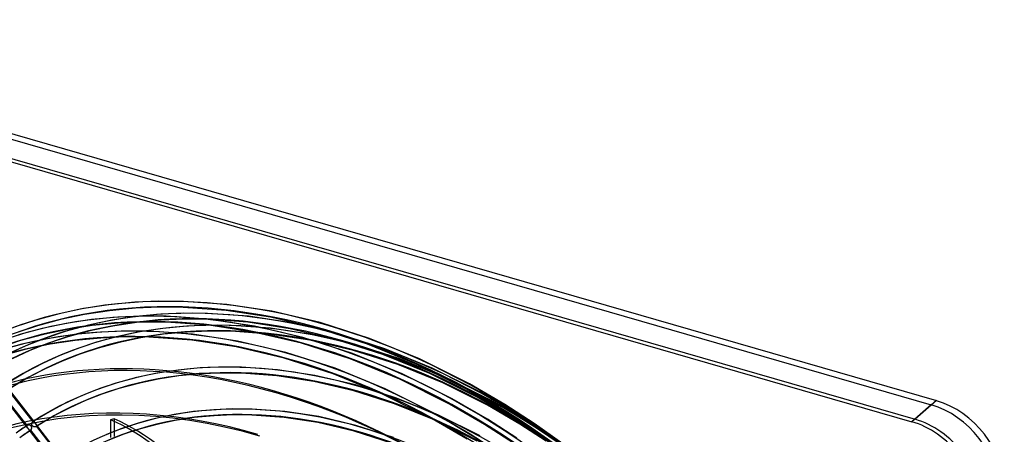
# Model space of a CAD drawing. Header units: millimetres. Extents: x -192 to 186, y -241 to 236.
# Tile 87 of 87: x -66 to 186, y 129 to 235. Entities that reach past the tile are written whole.
import ezdxf

# ---------------------------------------------------------------- set-up
doc = ezdxf.new("R2010")
doc.units = ezdxf.units.MM
doc.layers.add('MAIN-1', color=7, linetype='Continuous')
doc.layers.add('MAIN-2', color=7, linetype='Continuous')

msp = doc.modelspace()

# ---------------------------------------------------------------- linework, layer by layer
at = {"layer": 'MAIN-1'}
for p, q in [((-168.87, 234.95), (168.87, 137.45)), ((-174.37, 230.18), (163.37, 132.68)), ((-173.51, 229.07), (162.51, 132.07)), ((168.87, 137.45), (163.37, 132.68)), ((-62.26, 132.08), (-62.26, 132.08)), ((-62.26, 132.08), (-62.26, 132.08)), ((-62.26, 132.08), (-62.26, 132.08)), ((-62.26, 132.08), (-62.26, 132.08)), ((-62.26, 132.08), (-62.26, 132.08)), ((-62.26, 132.08), (-62.26, 132.08))]:
    msp.add_line(p, q, dxfattribs=at)
for centre, major_axis, start_param, end_param in [((-0.5, -0.43), (106.05, -122.46), 0.713724, 3.466968), ((-4.75, -4.11), (-100.49, 116.04), -0.857072, 0), ((168.87, 120.12), (-13.09, 15.12), -2.427868, -0.857072), ((162.51, 114.75), (13.09, -15.12), 0.713724, 2.284521), ((163.37, 115.36), (13.09, -15.12), 0.713724, 2.284521)]:
    msp.add_ellipse(centre, major_axis=major_axis, ratio=0.75, start_param=start_param, end_param=end_param, dxfattribs=at)
at = {"layer": 'MAIN-2'}
for p, q in [((-168.51, 233.4), (167.51, 136.4)), ((-42.85, 161.99), (-49.31, 161)), ((-36.15, 162.62), (-42.85, 161.99)), ((-30.04, 162.88), (-36.15, 162.62)), ((-30.01, 161.36), (-36.05, 161.1)), ((-23.75, 162.85), (-30.04, 162.88)), ((-23.79, 161.32), (-30.01, 161.36)), ((-12.84, 160.55), (-23.79, 161.32)), ((-12.67, 162.06), (-23.75, 162.85)), ((-1.17, 160.31), (-12.67, 162.06)), ((-55.53, 159.69), (-61.5, 158.07)), ((-49.31, 161), (-55.53, 159.69)), ((-49.03, 159.5), (-55.17, 158.21)), ((-42.66, 160.47), (-49.03, 159.5)), ((-40.55, 158.81), (-47.25, 158.18)), ((-36.05, 161.1), (-42.66, 160.47)), ((-35.93, 158.96), (-42.1, 158.03)), ((-34.44, 159.07), (-40.55, 158.81)), ((-29.53, 159.57), (-35.93, 158.96)), ((-28.16, 159.04), (-34.44, 159.07)), ((-23.67, 159.82), (-29.53, 159.57)), ((-17.07, 158.25), (-28.16, 159.04)), ((-17.64, 159.79), (-23.67, 159.82)), ((-7.08, 159.03), (-17.64, 159.79)), ((-1.45, 158.82), (-12.84, 160.55)), ((3.87, 157.37), (-7.08, 159.03)), ((10.8, 155.94), (-1.45, 158.82)), ((11.21, 157.41), (-1.17, 160.31)), ((-61.5, 158.07), (-66.77, 156.33)), ((-61.06, 156.61), (-66.25, 154.89)), ((-55.17, 158.21), (-61.06, 156.61)), ((-53.71, 157.19), (-59.93, 155.88)), ((-48.04, 156.77), (-53.75, 155.23)), ((-47.25, 158.18), (-53.71, 157.19)), ((-47.06, 156.66), (-53.43, 155.69)), ((-42.1, 158.03), (-48.04, 156.77)), ((-41.82, 156.53), (-47.68, 155.29)), ((-40.45, 157.29), (-47.06, 156.66)), ((-35.74, 157.45), (-41.82, 156.53)), ((-34.41, 157.55), (-40.45, 157.29)), ((-29.43, 158.05), (-35.74, 157.45)), ((-28.21, 157.51), (-34.41, 157.55)), ((-23.65, 158.3), (-29.43, 158.05)), ((-22.92, 156.52), (-29.01, 155.94)), ((-17.24, 156.74), (-28.21, 157.51)), ((-17.7, 158.26), (-23.65, 158.3)), ((-17.31, 156.76), (-22.92, 156.52)), ((-7.26, 157.52), (-17.7, 158.26)), ((-11.53, 156.72), (-17.31, 156.76)), ((-5.85, 155.01), (-17.24, 156.74)), ((-5.57, 156.5), (-17.07, 158.25)), ((-1.51, 156.01), (-11.53, 156.72)), ((3.58, 155.87), (-7.26, 157.52)), ((6.81, 153.59), (-5.57, 156.5)), ((15.67, 154.6), (3.87, 157.37)), ((23.85, 153.35), (11.21, 157.41)), ((-59.93, 155.88), (-65.9, 154.26)), ((-59.57, 154.4), (-65.46, 152.8)), ((-53.43, 155.69), (-59.57, 154.4)), ((-53.75, 155.23), (-58.77, 153.56)), ((-53.3, 153.77), (-58.26, 152.13)), ((-51.65, 154.36), (-58.11, 153.38)), ((-47.68, 155.29), (-53.3, 153.77)), ((-44.95, 155), (-51.65, 154.36)), ((-40.55, 153.86), (-45.99, 152.38)), ((-38.84, 155.26), (-44.95, 155)), ((-38.81, 153.74), (-44.85, 153.48)), ((-34.89, 155.05), (-40.55, 153.86)), ((-32.56, 155.23), (-38.84, 155.26)), ((-32.61, 153.7), (-38.81, 153.74)), ((-29.01, 155.94), (-34.89, 155.05)), ((-28.82, 154.43), (-34.62, 153.55)), ((-21.64, 152.93), (-32.61, 153.7)), ((-21.47, 154.44), (-32.56, 155.23)), ((-22.82, 155), (-28.82, 154.43)), ((-17.27, 155.24), (-22.82, 155)), ((-9.97, 152.69), (-21.47, 154.44)), ((-11.57, 155.2), (-17.27, 155.24)), ((-1.67, 154.49), (-11.57, 155.2)), ((6.4, 152.13), (-5.85, 155.01)), ((8.61, 152.93), (-1.67, 154.49)), ((8.9, 154.42), (-1.51, 156.01)), ((15.26, 153.13), (3.58, 155.87)), ((20.13, 151.79), (8.9, 154.42)), ((23.33, 151.92), (10.8, 155.94)), ((27.72, 150.73), (15.67, 154.6)), ((-65.46, 152.8), (-70.65, 151.08)), ((-64.33, 152.07), (-70.3, 150.45)), ((-63.61, 151.67), (-68.27, 149.56)), ((-58.11, 153.38), (-64.33, 152.07)), ((-57.83, 151.88), (-63.97, 150.59)), ((-58.77, 153.56), (-63.61, 151.67)), ((-58.26, 152.13), (-63.02, 150.26)), ((-51.46, 152.85), (-57.83, 151.88)), ((-44.85, 153.48), (-51.46, 152.85)), ((-45.99, 152.38), (-50.78, 150.8)), ((-40.19, 152.37), (-45.54, 150.92)), ((-34.62, 153.55), (-40.19, 152.37)), ((-10.25, 151.2), (-21.64, 152.93)), ((2, 148.31), (-10.25, 151.2)), ((2.41, 149.78), (-9.97, 152.69)), ((18.93, 148.11), (6.4, 152.13)), ((19.45, 149.54), (6.81, 153.59)), ((19.72, 150.32), (8.61, 152.93)), ((27.21, 149.3), (15.26, 153.13)), ((31.6, 148.11), (20.13, 151.79)), ((35.99, 146.74), (23.33, 151.92)), ((36.62, 148.13), (23.85, 153.35)), ((-63.97, 150.59), (-69.86, 148.99)), ((-63.02, 150.26), (-67.6, 148.18)), ((-55.39, 148.99), (-59.82, 146.98)), ((-50.78, 150.8), (-55.39, 148.99)), ((-50.26, 149.36), (-54.8, 147.59)), ((-45.54, 150.92), (-50.26, 149.36)), ((15.05, 145.73), (2.41, 149.78)), ((32.23, 144.31), (19.45, 149.54)), ((31.07, 146.68), (19.72, 150.32)), ((39.28, 144.36), (27.21, 149.3)), ((39.9, 145.75), (27.72, 150.73)), ((-59.82, 146.98), (-64.08, 144.76)), ((-54.8, 147.59), (-59.15, 145.61)), ((14.53, 144.29), (2, 148.31)), ((31.6, 142.92), (18.93, 148.11)), ((42.55, 141.99), (31.07, 146.68)), ((43.19, 143.38), (31.6, 148.11)), ((48.66, 140.4), (35.99, 146.74)), ((49.39, 141.74), (36.62, 148.13)), ((-64.08, 144.76), (-69.64, 141.41)), ((-59.15, 145.61), (-63.34, 143.43)), ((-30.51, 144.46), (-35.73, 143.36)), ((-25.08, 145.29), (-30.51, 144.46)), ((-24.9, 143.77), (-30.23, 142.96)), ((-19.46, 145.82), (-25.08, 145.29)), ((-19.36, 144.3), (-24.9, 143.77)), ((-14.24, 146.04), (-19.46, 145.82)), ((-14.21, 144.52), (-19.36, 144.3)), ((-8.87, 146), (-14.24, 146.04)), ((-8.92, 144.48), (-14.21, 144.52)), ((0.17, 143.82), (-8.92, 144.48)), ((0.34, 145.34), (-8.87, 146)), ((9.6, 142.39), (0.17, 143.82)), ((9.89, 143.88), (0.34, 145.34)), ((20.22, 141.46), (9.89, 143.88)), ((27.2, 139.11), (14.53, 144.29)), ((27.83, 140.5), (15.05, 145.73)), ((45.01, 137.92), (32.23, 144.31)), ((51.36, 138.32), (39.28, 144.36)), ((52.08, 139.67), (39.9, 145.75)), ((-63.34, 143.43), (-68.69, 140.21)), ((-40.74, 142), (-45.17, 140.54)), ((-35.73, 143.36), (-40.74, 142)), ((-35.37, 141.88), (-40.3, 140.54)), ((-30.23, 142.96), (-35.37, 141.88)), ((19.82, 139.99), (9.6, 142.39)), ((30.78, 138.08), (20.22, 141.46)), ((44.28, 136.58), (31.6, 142.92)), ((54.03, 136.26), (42.55, 141.99)), ((54.78, 137.59), (43.19, 143.38)), ((58.42, 136.48), (49.39, 141.74)), ((-63.53, 130.37), (-70.55, 139.42)), ((-63.73, 131.1), (-70.08, 139.28)), ((-61.69, 131.74), (-68.85, 140.97)), ((-68.65, 140.24), (-62.29, 132.05)), ((-49.42, 138.87), (-53.51, 137.02)), ((-45.17, 140.54), (-49.42, 138.87)), ((-44.65, 139.1), (-48.83, 137.47)), ((-40.3, 140.54), (-44.65, 139.1)), ((30.26, 136.64), (19.82, 139.99)), ((39.88, 132.77), (27.2, 139.11)), ((40.61, 134.11), (27.83, 140.5)), ((57.62, 135.19), (48.66, 140.4)), ((60.76, 134.62), (52.08, 139.67)), ((-53.51, 137.02), (-57.44, 134.97)), ((-48.83, 137.47), (-52.84, 135.64)), ((40.82, 132.34), (30.26, 136.64)), ((41.45, 133.73), (30.78, 138.08)), ((53.22, 131.38), (44.28, 136.58)), ((54.02, 132.67), (45.01, 137.92)), ((59.96, 133.32), (51.36, 138.32)), ((62.29, 131.45), (54.03, 136.26)), ((63.1, 132.75), (54.78, 137.59)), ((65.91, 131.63), (58.42, 136.48)), ((167.51, 136.4), (162.51, 132.07)), ((-57.44, 134.97), (-62.26, 132.08)), ((-56.7, 133.64), (-61.4, 130.82)), ((-52.84, 135.64), (-56.7, 133.64)), ((-26.12, 133.87), (-30.91, 132.87)), ((-21.16, 134.63), (-26.12, 133.87)), ((-16.01, 135.12), (-21.16, 134.63)), ((-15.91, 133.6), (-20.97, 133.12)), ((-11.18, 135.32), (-16.01, 135.12)), ((-11.15, 133.8), (-15.91, 133.6)), ((-6.2, 135.28), (-11.18, 135.32)), ((-6.25, 133.76), (-11.15, 133.8)), ((2.01, 133.16), (-6.25, 133.76)), ((2.18, 134.67), (-6.2, 135.28)), ((10.88, 133.35), (2.18, 134.67)), ((49.62, 128.86), (40.61, 134.11)), ((52.11, 128.41), (41.45, 133.73)), ((65.04, 130.37), (57.62, 135.19)), ((67.89, 129.99), (60.76, 134.62)), ((-63.7, 131.12), (-64.14, 130.82)), ((-63.8, 131), (-63.81, 130.98)), ((-63.81, 130.98), (-63.81, 130.95)), ((-63.79, 131.02), (-63.8, 131)), ((-63.78, 131.04), (-63.79, 131.02)), ((-63.77, 131.06), (-63.78, 131.04)), ((-63.75, 131.08), (-63.77, 131.06)), ((-63.73, 131.1), (-63.75, 131.08)), ((-63.72, 131.1), (-63.73, 131.1)), ((-63.71, 131.11), (-63.72, 131.11)), ((-63.72, 131.11), (-63.72, 131.1)), ((-63.7, 131.12), (-63.71, 131.12)), ((-63.71, 131.12), (-63.71, 131.11)), ((-63.67, 131.14), (-63.7, 131.12)), ((-63.7, 131.12), (-63.7, 131.12)), ((-63.64, 131.16), (-63.67, 131.14)), ((-63.61, 131.17), (-63.64, 131.16)), ((-63.57, 131.18), (-63.61, 131.17)), ((-63.54, 131.19), (-63.57, 131.18)), ((-63.5, 131.2), (-63.54, 131.19)), ((-63.46, 131.21), (-63.5, 131.2)), ((-63.42, 131.21), (-63.46, 131.21)), ((-63.38, 131.22), (-63.42, 131.21)), ((-63.34, 131.22), (-63.38, 131.22)), ((-63.29, 131.22), (-63.34, 131.22)), ((-63.25, 131.21), (-63.29, 131.22)), ((-63.21, 131.21), (-63.25, 131.21)), ((-63.16, 131.2), (-63.21, 131.21)), ((-63.12, 131.2), (-63.16, 131.2)), ((-63.08, 131.18), (-63.12, 131.2)), ((-63.03, 131.17), (-63.08, 131.18)), ((-62.99, 131.16), (-63.03, 131.17)), ((-62.95, 131.14), (-62.99, 131.16)), ((-62.91, 131.12), (-62.95, 131.14)), ((-62.87, 131.1), (-62.91, 131.12)), ((-62.83, 131.07), (-62.87, 131.1)), ((-62.8, 131.05), (-62.83, 131.07)), ((-62.76, 131.02), (-62.8, 131.05)), ((-62.73, 130.99), (-62.76, 131.02)), ((-62.7, 130.95), (-62.73, 130.99)), ((-62.52, 131.57), (-62.51, 131.61)), ((-62.52, 131.53), (-62.52, 131.57)), ((-62.52, 131.49), (-62.52, 131.53)), ((-62.52, 131.44), (-62.52, 131.49)), ((-62.52, 131.4), (-62.52, 131.44)), ((-62.52, 131.36), (-62.52, 131.4)), ((-62.52, 131.32), (-62.52, 131.36)), ((-62.51, 131.28), (-62.52, 131.32)), ((-62.51, 131.61), (-62.5, 131.65)), ((-62.5, 131.24), (-62.51, 131.28)), ((-62.5, 131.65), (-62.49, 131.69)), ((-62.49, 131.2), (-62.5, 131.24)), ((-62.49, 131.69), (-62.48, 131.73)), ((-62.48, 131.16), (-62.49, 131.2)), ((-62.48, 131.73), (-62.47, 131.76)), ((-62.46, 131.12), (-62.48, 131.16)), ((-62.47, 131.76), (-62.46, 131.8)), ((-62.46, 131.8), (-62.44, 131.83)), ((-62.44, 131.08), (-62.46, 131.12)), ((-62.44, 131.83), (-62.43, 131.87)), ((-62.42, 131.04), (-62.44, 131.08)), ((-62.43, 131.87), (-62.41, 131.9)), ((-62.4, 131.01), (-62.42, 131.04)), ((-62.41, 131.9), (-62.39, 131.93)), ((-62.38, 130.98), (-62.4, 131.01)), ((-62.39, 131.93), (-62.37, 131.96)), ((-62.35, 130.95), (-62.38, 130.98)), ((-62.37, 131.96), (-62.36, 131.99)), ((-62.36, 131.99), (-62.34, 132.01)), ((-62.34, 132.01), (-62.32, 132.03)), ((-62.32, 132.03), (-62.29, 132.05)), ((-62.29, 132.05), (-62.29, 132.06)), ((-62.29, 132.06), (-62.28, 132.06)), ((-62.28, 132.06), (-62.28, 132.07)), ((-62.28, 132.07), (-62.27, 132.07)), ((-62.27, 132.07), (-62.26, 132.08)), ((-62.27, 132.07), (-62.27, 132.07)), ((-62.26, 132.08), (-62.24, 132.09)), ((-62.24, 132.09), (-62.21, 132.1)), ((-62.21, 132.1), (-62.19, 132.11)), ((-62.19, 132.11), (-62.16, 132.11)), ((-62.16, 132.11), (-62.14, 132.12)), ((-62.14, 132.12), (-62.12, 132.12)), ((-62.12, 132.12), (-62.09, 132.11)), ((-62.09, 132.11), (-62.07, 132.11)), ((-62.07, 132.11), (-62.05, 132.1)), ((-62.05, 132.1), (-62.02, 132.09)), ((-62.02, 132.09), (-62, 132.07)), ((-62, 132.07), (-61.98, 132.06)), ((-61.98, 132.06), (-61.95, 132.04)), ((-61.95, 132.04), (-61.93, 132.02)), ((-61.93, 132.02), (-61.91, 132)), ((-61.91, 132), (-61.88, 131.97)), ((-61.88, 131.97), (-61.86, 131.95)), ((-61.86, 131.95), (-61.84, 131.92)), ((-61.84, 131.92), (-61.82, 131.9)), ((-61.82, 131.9), (-61.79, 131.87)), ((-61.79, 131.87), (-61.77, 131.84)), ((-61.77, 131.84), (-61.74, 131.81)), ((-61.74, 131.81), (-61.72, 131.77)), ((-61.72, 131.77), (-61.69, 131.74)), ((-61.69, 131.74), (-61.67, 131.71)), ((-61.67, 131.71), (-61.65, 131.69)), ((-61.65, 131.69), (-61.63, 131.66)), ((-61.63, 131.66), (-61.61, 131.63)), ((-61.61, 131.63), (-61.59, 131.61)), ((-61.59, 131.61), (-61.57, 131.58)), ((-61.57, 131.58), (-61.54, 131.54)), ((-54.41, 122.35), (-61.57, 131.58)), ((-61.54, 131.54), (-61.51, 131.51)), ((-61.51, 131.51), (-61.49, 131.48)), ((-61.49, 131.48), (-61.47, 131.45)), ((-61.47, 131.45), (-61.44, 131.42)), ((-61.44, 131.42), (-61.42, 131.39)), ((-61.42, 131.39), (-61.4, 131.36)), ((-61.4, 131.36), (-61.38, 131.32)), ((-61.38, 131.32), (-61.36, 131.29)), ((-61.36, 131.29), (-61.34, 131.26)), ((-61.34, 131.26), (-61.33, 131.24)), ((-61.33, 131.24), (-61.31, 131.21)), ((-61.31, 131.21), (-61.3, 131.18)), ((-61.3, 131.18), (-61.29, 131.15)), ((-61.29, 131.15), (-61.28, 131.12)), ((-61.28, 130.96), (-61.29, 130.93)), ((-61.28, 131.12), (-61.28, 131.09)), ((-61.28, 131.09), (-61.27, 131.06)), ((-61.27, 131.01), (-61.28, 130.98)), ((-61.28, 130.98), (-61.28, 130.96)), ((-61.27, 131.06), (-61.27, 131.04)), ((-61.27, 131.04), (-61.27, 131.01)), ((-41.46, 132.77), (-42.38, 132.57)), ((-35.5, 131.62), (-39.55, 130.28)), ((-30.91, 132.87), (-35.5, 131.62)), ((-30.55, 131.38), (-35.06, 130.16)), ((-25.85, 132.37), (-30.55, 131.38)), ((-20.97, 133.12), (-25.85, 132.37)), ((10.59, 131.85), (2.01, 133.16)), ((19.91, 129.66), (10.59, 131.85)), ((20.32, 131.13), (10.88, 133.35)), ((29.96, 128.05), (20.32, 131.13)), ((48.82, 127.57), (39.88, 132.77)), ((51.38, 127.07), (40.82, 132.34)), ((60.64, 126.56), (53.22, 131.38)), ((61.5, 127.83), (54.02, 132.67)), ((67.04, 128.73), (59.96, 133.32)), ((68.99, 127.11), (62.29, 131.45)), ((69.87, 128.36), (63.1, 132.75)), ((73.28, 126.39), (65.91, 131.63)), ((-65.12, 130.14), (-65.65, 129.76)), ((-64.58, 130.51), (-65.12, 130.14)), ((-64.23, 128.89), (-64.75, 128.52)), ((-64.14, 130.82), (-64.58, 130.51)), ((-63.71, 129.26), (-64.23, 128.89)), ((-63.81, 130.95), (-63.82, 130.93)), ((-63.82, 130.93), (-63.82, 130.9)), ((-63.82, 130.9), (-63.82, 130.88)), ((-63.82, 130.88), (-63.81, 130.85)), ((-63.81, 130.85), (-63.81, 130.83)), ((-63.81, 130.83), (-63.8, 130.8)), ((-63.8, 130.8), (-63.79, 130.77)), ((-63.79, 130.77), (-63.78, 130.75)), ((-63.78, 130.75), (-63.77, 130.72)), ((-63.77, 130.72), (-63.75, 130.69)), ((-63.75, 130.69), (-63.74, 130.66)), ((-63.74, 130.66), (-63.72, 130.64)), ((-63.72, 130.64), (-63.7, 130.61)), ((-63.27, 129.57), (-63.71, 129.26)), ((-63.7, 130.61), (-63.68, 130.58)), ((-63.68, 130.58), (-63.66, 130.55)), ((-63.66, 130.55), (-63.64, 130.52)), ((-63.64, 130.52), (-63.62, 130.49)), ((-63.62, 130.49), (-63.6, 130.46)), ((-63.6, 130.46), (-63.57, 130.43)), ((-63.57, 130.43), (-63.55, 130.4)), ((-63.55, 130.4), (-63.53, 130.37)), ((-63.53, 130.37), (-63.51, 130.35)), ((-63.51, 130.35), (-63.48, 130.32)), ((-63.48, 130.32), (-63.46, 130.29)), ((-63.46, 130.29), (-63.44, 130.26)), ((-63.44, 130.26), (-63.42, 130.24)), ((-63.42, 130.24), (-63.4, 130.21)), ((-63.4, 130.21), (-63.38, 130.18)), ((-56.24, 120.98), (-63.4, 130.21)), ((-63.38, 130.18), (-63.35, 130.15)), ((-63.35, 130.15), (-63.33, 130.12)), ((-63.33, 130.12), (-63.31, 130.09)), ((-63.31, 130.09), (-63.28, 130.06)), ((-63.28, 130.06), (-63.26, 130.04)), ((-62.83, 129.87), (-63.27, 129.57)), ((-63.26, 130.04), (-63.24, 130.01)), ((-63.24, 130.01), (-63.22, 129.99)), ((-63.22, 129.99), (-63.2, 129.97)), ((-63.2, 129.97), (-63.18, 129.95)), ((-63.18, 129.95), (-63.16, 129.93)), ((-63.16, 129.93), (-63.13, 129.91)), ((-63.13, 129.91), (-63.11, 129.89)), ((-63.11, 129.89), (-63.09, 129.88)), ((-63.09, 129.88), (-63.07, 129.86)), ((-63.07, 129.86), (-63.05, 129.85)), ((-63.05, 129.85), (-63.02, 129.84)), ((-63.02, 129.84), (-63, 129.84)), ((-63, 129.84), (-62.98, 129.83)), ((-62.98, 129.83), (-62.96, 129.83)), ((-62.96, 129.83), (-62.94, 129.83)), ((-62.94, 129.83), (-62.91, 129.83)), ((-62.91, 129.83), (-62.89, 129.84)), ((-62.89, 129.84), (-62.87, 129.85)), ((-62.87, 129.85), (-62.85, 129.86)), ((-62.85, 129.86), (-62.83, 129.87)), ((-62.83, 129.87), (-62.82, 129.88)), ((-62.82, 129.88), (-62.82, 129.88)), ((-62.82, 129.88), (-62.81, 129.88)), ((-62.81, 129.88), (-62.81, 129.89)), ((-62.81, 129.89), (-62.8, 129.89)), ((-62.8, 129.9), (-62.77, 129.92)), ((-62.8, 129.89), (-62.8, 129.9)), ((-56.44, 121.71), (-62.8, 129.9)), ((-62.77, 129.92), (-62.75, 129.94)), ((-62.75, 129.94), (-62.73, 129.97)), ((-62.73, 129.97), (-62.71, 130)), ((-62.71, 130), (-62.69, 130.03)), ((-62.68, 130.92), (-62.7, 130.95)), ((-62.69, 130.03), (-62.67, 130.07)), ((-62.65, 130.88), (-62.68, 130.92)), ((-62.67, 130.07), (-62.65, 130.1)), ((-62.63, 130.84), (-62.65, 130.88)), ((-62.65, 130.1), (-62.64, 130.14)), ((-62.64, 130.14), (-62.62, 130.18)), ((-62.61, 130.8), (-62.63, 130.84)), ((-62.62, 130.18), (-62.61, 130.22)), ((-62.6, 130.76), (-62.61, 130.8)), ((-62.61, 130.22), (-62.6, 130.27)), ((-62.59, 130.71), (-62.6, 130.76)), ((-62.6, 130.27), (-62.59, 130.31)), ((-62.58, 130.67), (-62.59, 130.71)), ((-62.59, 130.31), (-62.58, 130.35)), ((-62.57, 130.62), (-62.58, 130.67)), ((-62.58, 130.35), (-62.57, 130.4)), ((-62.57, 130.58), (-62.57, 130.62)), ((-62.57, 130.53), (-62.57, 130.58)), ((-62.57, 130.49), (-62.57, 130.53)), ((-62.57, 130.44), (-62.57, 130.49)), ((-62.57, 130.4), (-62.57, 130.44)), ((-62.32, 130.92), (-62.35, 130.95)), ((-62.29, 130.89), (-62.32, 130.92)), ((-62.25, 130.87), (-62.29, 130.89)), ((-62.22, 130.85), (-62.25, 130.87)), ((-62.18, 130.83), (-62.22, 130.85)), ((-62.14, 130.81), (-62.18, 130.83)), ((-62.1, 130.79), (-62.14, 130.81)), ((-62.07, 130.78), (-62.1, 130.79)), ((-62.03, 130.77), (-62.07, 130.78)), ((-61.99, 130.76), (-62.03, 130.77)), ((-61.95, 130.75), (-61.99, 130.76)), ((-61.91, 130.74), (-61.95, 130.75)), ((-61.86, 130.74), (-61.91, 130.74)), ((-61.82, 130.73), (-61.86, 130.74)), ((-61.78, 130.73), (-61.82, 130.73)), ((-61.74, 130.73), (-61.78, 130.73)), ((-61.7, 130.73), (-61.74, 130.73)), ((-61.66, 130.74), (-61.7, 130.73)), ((-61.63, 130.74), (-61.66, 130.74)), ((-61.59, 130.75), (-61.63, 130.74)), ((-61.55, 130.75), (-61.59, 130.75)), ((-61.52, 130.76), (-61.55, 130.75)), ((-61.49, 130.78), (-61.52, 130.76)), ((-61.45, 130.79), (-61.49, 130.78)), ((-61.43, 130.8), (-61.45, 130.79)), ((-61.4, 130.82), (-61.43, 130.8)), ((-61.39, 130.82), (-61.4, 130.82)), ((-61.38, 130.83), (-61.39, 130.83)), ((-61.39, 130.83), (-61.39, 130.82)), ((-61.37, 130.84), (-61.38, 130.83)), ((-61.36, 130.85), (-61.37, 130.84)), ((-61.37, 130.84), (-61.37, 130.84)), ((-61.34, 130.87), (-61.36, 130.85)), ((-61.36, 130.85), (-55.01, 122.66)), ((-61.32, 130.89), (-61.34, 130.87)), ((-61.31, 130.91), (-61.32, 130.89)), ((-61.29, 130.93), (-61.31, 130.91)), ((-39.55, 130.28), (-43.45, 128.75)), ((-39.04, 128.84), (-42.86, 127.35)), ((-35.06, 130.16), (-39.04, 128.84)), ((29.44, 126.61), (19.91, 129.66)), ((57.1, 124.02), (49.62, 128.86)), ((72.35, 125.18), (65.04, 130.37)), ((74.91, 125.01), (67.89, 129.99))]:
    msp.add_line(p, q, dxfattribs=at)
for centre, major_axis, ratio, start_param, end_param in [((12.63, 10.94), (-110.32, 127.38), 0.75, -1.616769, -0.097375), ((12.63, 10.94), (109.32, -126.23), 0.75, 1.525429, 3.043612), ((8.23, 7.13), (-110.32, 127.38), 0.75, -1.616769, -0.097375), ((17.03, 14.75), (-105.33, 121.62), 0.75, -1.614839, -0.099304), ((8.23, 7.13), (109.32, -126.23), 0.75, 1.524472, 3.04457), ((17.03, 14.75), (104.33, -120.47), 0.75, 1.52668, 3.042361), ((3.83, 3.32), (-110.32, 127.38), 0.75, -1.616769, -0.097375), ((3.83, 3.32), (109.32, -126.23), 0.75, 1.524472, 3.04457), ((21.43, 18.56), (-100.33, 115.86), 0.75, -1.613456, -0.100687), ((21.43, 18.56), (99.34, -114.7), 0.75, 1.529278, 3.039764), ((0, 0), (-105.4, 121.7), 0.75, -2.427868, 0.713724), ((21.43, 18.56), (-92.55, 106.86), 0.75, -1.610102, -0.104042), ((21.43, 18.56), (91.55, -105.71), 0.75, 1.531844, 3.037198), ((21.43, 18.56), (-84.76, 97.87), 0.75, -1.607127, -0.107017), ((21.43, 18.56), (83.76, -96.72), 0.75, 1.534887, 3.034154), ((-4.25, -3.68), (-99.83, 115.28), 0.75, -0.857072, 0.211203), ((21.43, 18.56), (-76.97, 88.88), 0.75, -1.60355, -0.110594), ((21.43, 18.56), (75.97, -87.73), 0.75, 1.538555, 3.030487), ((167.51, 119.08), (-13.09, 15.12), 0.75, -2.427868, -0.857072), ((21.43, 18.56), (-92.55, 106.86), 0.75, -0.087856, -0.055492), ((22.1, 55.6), (34.46, -154.81), 0.352244, -2.167623, -2.134405), ((-17.96, -54.88), (42.22, -189.64), 0.352244, 2.263824, 2.892143), ((23.01, 55.8), (-34.46, 154.81), 0.352244, 0.97397, 1.007187), ((-17.04, -54.67), (-42.22, 189.64), 0.352244, -0.877768, -0.24945), ((21.43, 18.56), (91.55, -105.71), 0.75, 3.05356, 3.086277)]:
    msp.add_ellipse(centre, major_axis=major_axis, ratio=ratio, start_param=start_param, end_param=end_param, dxfattribs=at)

doc.saveas('drawing.dxf')
